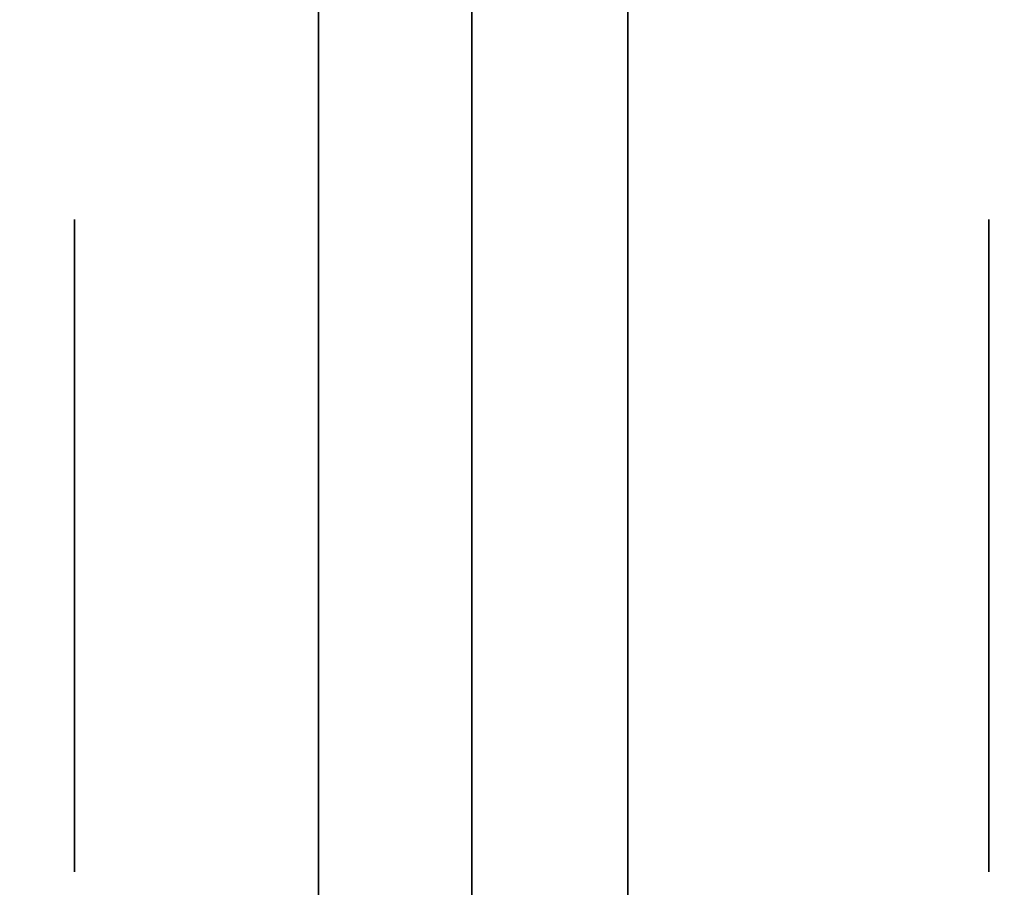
# Model space of a CAD drawing. Extents: x 248.8 to 273, y 2872.5 to 2876.7.
# Tile 3 of 256: x 248.8439 to 248.8843, y 2872.5444 to 2872.5799. Entities that reach past the tile are written whole.
import ezdxf

# ---------------------------------------------------------------- set-up
doc = ezdxf.new("R2010")
doc.units = 0
doc.header["$LTSCALE"] = 150
doc.header["$MEASUREMENT"] = 0
doc.layers.add('3DFACE_BOLT', color=7, linetype='CONTINUOUS')
doc.layers.add('3DFACE_SHAPE', color=7, linetype='CONTINUOUS')

msp = doc.modelspace()

# ---------------------------------------------------------------- linework, layer by layer
at = {"layer": '3DFACE_BOLT', "color": 1}
for points, invisible_edges in [([(248.846187, 2872.565054, -0.146583), (248.846187, 2872.571741, -0.135), (248.856187, 2872.565054, -0.146583)], 14), ([(248.856187, 2872.565054, -0.146583), (248.846187, 2872.571741, -0.135), (248.856187, 2872.571741, -0.135)], 3), ([(248.846187, 2872.571741, -0.135), (248.846187, 2872.565054, -0.123417), (248.856187, 2872.571741, -0.135)], 14), ([(248.856187, 2872.571741, -0.135), (248.846187, 2872.565054, -0.123417), (248.856187, 2872.565054, -0.123417)], 3), ([(248.846187, 2872.565054, -0.123417), (248.846187, 2872.571741, -0.135), (248.846187, 2872.565054, -0.146583)], 12), ([(248.846187, 2872.565054, -0.076583), (248.846187, 2872.571741, -0.065), (248.856187, 2872.565054, -0.076583)], 14), ([(248.856187, 2872.565054, -0.076583), (248.846187, 2872.571741, -0.065), (248.856187, 2872.571741, -0.065)], 3), ([(248.846187, 2872.571741, -0.065), (248.846187, 2872.565054, -0.053417), (248.856187, 2872.571741, -0.065)], 14), ([(248.856187, 2872.571741, -0.065), (248.846187, 2872.565054, -0.053417), (248.856187, 2872.565054, -0.053417)], 3), ([(248.846187, 2872.565054, -0.053417), (248.846187, 2872.571741, -0.065), (248.846187, 2872.565054, -0.076583)], 12), ([(248.856187, 2872.565054, -0.146583), (248.856187, 2872.571741, -0.135), (248.856187, 2872.565054, -0.123417)], 12), ([(248.856187, 2872.565054, -0.076583), (248.856187, 2872.571741, -0.065), (248.856187, 2872.565054, -0.053417)], 12), ([(248.868887, 2872.565054, -0.146583), (248.868887, 2872.571741, -0.135), (248.883687, 2872.565054, -0.146583)], 14), ([(248.883687, 2872.565054, -0.146583), (248.868887, 2872.571741, -0.135), (248.883687, 2872.571741, -0.135)], 3), ([(248.868887, 2872.571741, -0.135), (248.868887, 2872.565054, -0.123417), (248.883687, 2872.571741, -0.135)], 14), ([(248.883687, 2872.571741, -0.135), (248.868887, 2872.565054, -0.123417), (248.883687, 2872.565054, -0.123417)], 3), ([(248.868887, 2872.565054, -0.123417), (248.868887, 2872.571741, -0.135), (248.868887, 2872.565054, -0.146583)], 12), ([(248.868887, 2872.565054, -0.076583), (248.868887, 2872.571741, -0.065), (248.883687, 2872.565054, -0.076583)], 14), ([(248.883687, 2872.565054, -0.076583), (248.868887, 2872.571741, -0.065), (248.883687, 2872.571741, -0.065)], 3), ([(248.868887, 2872.571741, -0.065), (248.868887, 2872.565054, -0.053417), (248.883687, 2872.571741, -0.065)], 14), ([(248.883687, 2872.571741, -0.065), (248.868887, 2872.565054, -0.053417), (248.883687, 2872.565054, -0.053417)], 3), ([(248.868887, 2872.565054, -0.053417), (248.868887, 2872.571741, -0.065), (248.868887, 2872.565054, -0.076583)], 12), ([(248.883687, 2872.565054, -0.146583), (248.883687, 2872.571741, -0.135), (248.883687, 2872.565054, -0.123417)], 12), ([(248.883687, 2872.565054, -0.076583), (248.883687, 2872.571741, -0.065), (248.883687, 2872.565054, -0.053417)], 12), ([(248.906187, 2872.565975, -0.137472), (248.856187, 2872.566366, -0.135), (248.906187, 2872.566366, -0.135)], 3), ([(248.856187, 2872.566366, -0.135), (248.856187, 2872.565975, -0.132528), (248.906187, 2872.566366, -0.135)], 14), ([(248.906187, 2872.566366, -0.135), (248.856187, 2872.565975, -0.132528), (248.906187, 2872.565975, -0.132528)], 3), ([(248.906187, 2872.565975, -0.067472), (248.856187, 2872.566366, -0.065), (248.906187, 2872.566366, -0.065)], 3), ([(248.856187, 2872.566366, -0.065), (248.856187, 2872.565975, -0.062528), (248.906187, 2872.566366, -0.065)], 14), ([(248.906187, 2872.566366, -0.065), (248.856187, 2872.565975, -0.062528), (248.906187, 2872.565975, -0.062528)], 3), ([(248.856187, 2872.565975, -0.137472), (248.856187, 2872.566366, -0.135), (248.906187, 2872.565975, -0.137472)], 14), ([(248.856187, 2872.565975, -0.132528), (248.856187, 2872.566366, -0.135), (248.856187, 2872.565975, -0.137472)], 12), ([(248.856187, 2872.565975, -0.067472), (248.856187, 2872.566366, -0.065), (248.906187, 2872.565975, -0.067472)], 14), ([(248.856187, 2872.565975, -0.062528), (248.856187, 2872.566366, -0.065), (248.856187, 2872.565975, -0.067472)], 12), ([(248.856187, 2872.564839, -0.139702), (248.856187, 2872.565975, -0.137472), (248.906187, 2872.564839, -0.139702)], 14), ([(248.906187, 2872.564839, -0.139702), (248.856187, 2872.565975, -0.137472), (248.906187, 2872.565975, -0.137472)], 3), ([(248.856187, 2872.565975, -0.132528), (248.856187, 2872.564839, -0.130298), (248.906187, 2872.565975, -0.132528)], 14), ([(248.906187, 2872.565975, -0.132528), (248.856187, 2872.564839, -0.130298), (248.906187, 2872.564839, -0.130298)], 3), ([(248.856187, 2872.564839, -0.130298), (248.856187, 2872.565975, -0.132528), (248.856187, 2872.564839, -0.139702)], 14), ([(248.856187, 2872.564839, -0.139702), (248.856187, 2872.565975, -0.132528), (248.856187, 2872.565975, -0.137472)], 3), ([(248.856187, 2872.564839, -0.069702), (248.856187, 2872.565975, -0.067472), (248.906187, 2872.564839, -0.069702)], 14), ([(248.906187, 2872.564839, -0.069702), (248.856187, 2872.565975, -0.067472), (248.906187, 2872.565975, -0.067472)], 3), ([(248.856187, 2872.565975, -0.062528), (248.856187, 2872.564839, -0.060298), (248.906187, 2872.565975, -0.062528)], 14), ([(248.906187, 2872.565975, -0.062528), (248.856187, 2872.564839, -0.060298), (248.906187, 2872.564839, -0.060298)], 3), ([(248.856187, 2872.564839, -0.060298), (248.856187, 2872.565975, -0.062528), (248.856187, 2872.564839, -0.069702)], 14), ([(248.856187, 2872.564839, -0.069702), (248.856187, 2872.565975, -0.062528), (248.856187, 2872.565975, -0.067472)], 3), ([(248.846187, 2872.551679, -0.146583), (248.846187, 2872.565054, -0.146583), (248.856187, 2872.551679, -0.146583)], 14), ([(248.856187, 2872.551679, -0.146583), (248.846187, 2872.565054, -0.146583), (248.856187, 2872.565054, -0.146583)], 3), ([(248.846187, 2872.565054, -0.123417), (248.846187, 2872.551679, -0.123417), (248.856187, 2872.565054, -0.123417)], 14), ([(248.856187, 2872.565054, -0.123417), (248.846187, 2872.551679, -0.123417), (248.856187, 2872.551679, -0.123417)], 3), ([(248.846187, 2872.551679, -0.123417), (248.846187, 2872.565054, -0.123417), (248.846187, 2872.551679, -0.146583)], 14), ([(248.846187, 2872.551679, -0.146583), (248.846187, 2872.565054, -0.123417), (248.846187, 2872.565054, -0.146583)], 3), ([(248.846187, 2872.551679, -0.076583), (248.846187, 2872.565054, -0.076583), (248.856187, 2872.551679, -0.076583)], 14), ([(248.856187, 2872.551679, -0.076583), (248.846187, 2872.565054, -0.076583), (248.856187, 2872.565054, -0.076583)], 3), ([(248.846187, 2872.565054, -0.053417), (248.846187, 2872.551679, -0.053417), (248.856187, 2872.565054, -0.053417)], 14), ([(248.856187, 2872.565054, -0.053417), (248.846187, 2872.551679, -0.053417), (248.856187, 2872.551679, -0.053417)], 3), ([(248.846187, 2872.551679, -0.053417), (248.846187, 2872.565054, -0.053417), (248.846187, 2872.551679, -0.076583)], 14), ([(248.846187, 2872.551679, -0.076583), (248.846187, 2872.565054, -0.053417), (248.846187, 2872.565054, -0.076583)], 3), ([(248.856187, 2872.551679, -0.146583), (248.856187, 2872.565054, -0.146583), (248.856187, 2872.551679, -0.123417)], 14), ([(248.856187, 2872.551679, -0.123417), (248.856187, 2872.565054, -0.146583), (248.856187, 2872.565054, -0.123417)], 3), ([(248.856187, 2872.551679, -0.076583), (248.856187, 2872.565054, -0.076583), (248.856187, 2872.551679, -0.053417)], 14), ([(248.856187, 2872.551679, -0.053417), (248.856187, 2872.565054, -0.076583), (248.856187, 2872.565054, -0.053417)], 3), ([(248.868887, 2872.551679, -0.146583), (248.868887, 2872.565054, -0.146583), (248.883687, 2872.551679, -0.146583)], 14), ([(248.883687, 2872.551679, -0.146583), (248.868887, 2872.565054, -0.146583), (248.883687, 2872.565054, -0.146583)], 3), ([(248.868887, 2872.565054, -0.123417), (248.868887, 2872.551679, -0.123417), (248.883687, 2872.565054, -0.123417)], 14), ([(248.883687, 2872.565054, -0.123417), (248.868887, 2872.551679, -0.123417), (248.883687, 2872.551679, -0.123417)], 3), ([(248.868887, 2872.551679, -0.123417), (248.868887, 2872.565054, -0.123417), (248.868887, 2872.551679, -0.146583)], 14), ([(248.868887, 2872.551679, -0.146583), (248.868887, 2872.565054, -0.123417), (248.868887, 2872.565054, -0.146583)], 3), ([(248.868887, 2872.551679, -0.076583), (248.868887, 2872.565054, -0.076583), (248.883687, 2872.551679, -0.076583)], 14), ([(248.883687, 2872.551679, -0.076583), (248.868887, 2872.565054, -0.076583), (248.883687, 2872.565054, -0.076583)], 3), ([(248.868887, 2872.565054, -0.053417), (248.868887, 2872.551679, -0.053417), (248.883687, 2872.565054, -0.053417)], 14), ([(248.883687, 2872.565054, -0.053417), (248.868887, 2872.551679, -0.053417), (248.883687, 2872.551679, -0.053417)], 3), ([(248.868887, 2872.551679, -0.053417), (248.868887, 2872.565054, -0.053417), (248.868887, 2872.551679, -0.076583)], 14), ([(248.868887, 2872.551679, -0.076583), (248.868887, 2872.565054, -0.053417), (248.868887, 2872.565054, -0.076583)], 3), ([(248.883687, 2872.551679, -0.146583), (248.883687, 2872.565054, -0.146583), (248.883687, 2872.551679, -0.123417)], 14), ([(248.883687, 2872.551679, -0.123417), (248.883687, 2872.565054, -0.146583), (248.883687, 2872.565054, -0.123417)], 3), ([(248.883687, 2872.551679, -0.076583), (248.883687, 2872.565054, -0.076583), (248.883687, 2872.551679, -0.053417)], 14), ([(248.883687, 2872.551679, -0.053417), (248.883687, 2872.565054, -0.076583), (248.883687, 2872.565054, -0.053417)], 3), ([(248.856187, 2872.563069, -0.141472), (248.856187, 2872.564839, -0.139702), (248.906187, 2872.563069, -0.141472)], 14), ([(248.906187, 2872.563069, -0.141472), (248.856187, 2872.564839, -0.139702), (248.906187, 2872.564839, -0.139702)], 3), ([(248.856187, 2872.564839, -0.130298), (248.856187, 2872.563069, -0.128528), (248.906187, 2872.564839, -0.130298)], 14), ([(248.906187, 2872.564839, -0.130298), (248.856187, 2872.563069, -0.128528), (248.906187, 2872.563069, -0.128528)], 3), ([(248.856187, 2872.563069, -0.128528), (248.856187, 2872.564839, -0.130298), (248.856187, 2872.563069, -0.141472)], 14), ([(248.856187, 2872.563069, -0.141472), (248.856187, 2872.564839, -0.130298), (248.856187, 2872.564839, -0.139702)], 3), ([(248.856187, 2872.563069, -0.071472), (248.856187, 2872.564839, -0.069702), (248.906187, 2872.563069, -0.071472)], 14), ([(248.906187, 2872.563069, -0.071472), (248.856187, 2872.564839, -0.069702), (248.906187, 2872.564839, -0.069702)], 3), ([(248.856187, 2872.564839, -0.060298), (248.856187, 2872.563069, -0.058528), (248.906187, 2872.564839, -0.060298)], 14), ([(248.906187, 2872.564839, -0.060298), (248.856187, 2872.563069, -0.058528), (248.906187, 2872.563069, -0.058528)], 3), ([(248.856187, 2872.563069, -0.058528), (248.856187, 2872.564839, -0.060298), (248.856187, 2872.563069, -0.071472)], 14), ([(248.856187, 2872.563069, -0.071472), (248.856187, 2872.564839, -0.060298), (248.856187, 2872.564839, -0.069702)], 3), ([(248.856187, 2872.560839, -0.142608), (248.856187, 2872.563069, -0.141472), (248.906187, 2872.560839, -0.142608)], 14), ([(248.906187, 2872.560839, -0.142608), (248.856187, 2872.563069, -0.141472), (248.906187, 2872.563069, -0.141472)], 3), ([(248.856187, 2872.563069, -0.128528), (248.856187, 2872.560839, -0.127392), (248.906187, 2872.563069, -0.128528)], 14), ([(248.906187, 2872.563069, -0.128528), (248.856187, 2872.560839, -0.127392), (248.906187, 2872.560839, -0.127392)], 3), ([(248.856187, 2872.560839, -0.127392), (248.856187, 2872.563069, -0.128528), (248.856187, 2872.560839, -0.142608)], 14), ([(248.856187, 2872.560839, -0.142608), (248.856187, 2872.563069, -0.128528), (248.856187, 2872.563069, -0.141472)], 3), ([(248.856187, 2872.560839, -0.072608), (248.856187, 2872.563069, -0.071472), (248.906187, 2872.560839, -0.072608)], 14), ([(248.906187, 2872.560839, -0.072608), (248.856187, 2872.563069, -0.071472), (248.906187, 2872.563069, -0.071472)], 3), ([(248.856187, 2872.563069, -0.058528), (248.856187, 2872.560839, -0.057392), (248.906187, 2872.563069, -0.058528)], 14), ([(248.906187, 2872.563069, -0.058528), (248.856187, 2872.560839, -0.057392), (248.906187, 2872.560839, -0.057392)], 3), ([(248.856187, 2872.560839, -0.057392), (248.856187, 2872.563069, -0.058528), (248.856187, 2872.560839, -0.072608)], 14), ([(248.856187, 2872.560839, -0.072608), (248.856187, 2872.563069, -0.058528), (248.856187, 2872.563069, -0.071472)], 3), ([(248.856187, 2872.558366, -0.143), (248.856187, 2872.560839, -0.142608), (248.906187, 2872.558366, -0.143)], 14), ([(248.906187, 2872.558366, -0.143), (248.856187, 2872.560839, -0.142608), (248.906187, 2872.560839, -0.142608)], 3), ([(248.856187, 2872.560839, -0.127392), (248.856187, 2872.558366, -0.127), (248.906187, 2872.560839, -0.127392)], 14), ([(248.906187, 2872.560839, -0.127392), (248.856187, 2872.558366, -0.127), (248.906187, 2872.558366, -0.127)], 3), ([(248.856187, 2872.558366, -0.127), (248.856187, 2872.560839, -0.127392), (248.856187, 2872.558366, -0.143)], 14), ([(248.856187, 2872.558366, -0.143), (248.856187, 2872.560839, -0.127392), (248.856187, 2872.560839, -0.142608)], 3), ([(248.856187, 2872.558366, -0.073), (248.856187, 2872.560839, -0.072608), (248.906187, 2872.558366, -0.073)], 14), ([(248.906187, 2872.558366, -0.073), (248.856187, 2872.560839, -0.072608), (248.906187, 2872.560839, -0.072608)], 3), ([(248.856187, 2872.560839, -0.057392), (248.856187, 2872.558366, -0.057), (248.906187, 2872.560839, -0.057392)], 14), ([(248.906187, 2872.560839, -0.057392), (248.856187, 2872.558366, -0.057), (248.906187, 2872.558366, -0.057)], 3), ([(248.856187, 2872.558366, -0.057), (248.856187, 2872.560839, -0.057392), (248.856187, 2872.558366, -0.073)], 14), ([(248.856187, 2872.558366, -0.073), (248.856187, 2872.560839, -0.057392), (248.856187, 2872.560839, -0.072608)], 3), ([(248.906187, 2872.555894, -0.142608), (248.856187, 2872.558366, -0.143), (248.906187, 2872.558366, -0.143)], 3), ([(248.856187, 2872.558366, -0.127), (248.856187, 2872.555894, -0.127392), (248.906187, 2872.558366, -0.127)], 14), ([(248.906187, 2872.558366, -0.127), (248.856187, 2872.555894, -0.127392), (248.906187, 2872.555894, -0.127392)], 3), ([(248.906187, 2872.555894, -0.072608), (248.856187, 2872.558366, -0.073), (248.906187, 2872.558366, -0.073)], 3), ([(248.856187, 2872.558366, -0.057), (248.856187, 2872.555894, -0.057392), (248.906187, 2872.558366, -0.057)], 14), ([(248.906187, 2872.558366, -0.057), (248.856187, 2872.555894, -0.057392), (248.906187, 2872.555894, -0.057392)], 3), ([(248.856187, 2872.555894, -0.142608), (248.856187, 2872.558366, -0.143), (248.906187, 2872.555894, -0.142608)], 14), ([(248.856187, 2872.555894, -0.127392), (248.856187, 2872.558366, -0.127), (248.856187, 2872.555894, -0.142608)], 14), ([(248.856187, 2872.555894, -0.142608), (248.856187, 2872.558366, -0.127), (248.856187, 2872.558366, -0.143)], 3), ([(248.856187, 2872.555894, -0.072608), (248.856187, 2872.558366, -0.073), (248.906187, 2872.555894, -0.072608)], 14), ([(248.856187, 2872.555894, -0.057392), (248.856187, 2872.558366, -0.057), (248.856187, 2872.555894, -0.072608)], 14), ([(248.856187, 2872.555894, -0.072608), (248.856187, 2872.558366, -0.057), (248.856187, 2872.558366, -0.073)], 3), ([(248.856187, 2872.553664, -0.141472), (248.856187, 2872.555894, -0.142608), (248.906187, 2872.553664, -0.141472)], 14), ([(248.906187, 2872.553664, -0.141472), (248.856187, 2872.555894, -0.142608), (248.906187, 2872.555894, -0.142608)], 3), ([(248.856187, 2872.555894, -0.127392), (248.856187, 2872.553664, -0.128528), (248.906187, 2872.555894, -0.127392)], 14), ([(248.906187, 2872.555894, -0.127392), (248.856187, 2872.553664, -0.128528), (248.906187, 2872.553664, -0.128528)], 3), ([(248.856187, 2872.553664, -0.128528), (248.856187, 2872.555894, -0.127392), (248.856187, 2872.553664, -0.141472)], 14), ([(248.856187, 2872.553664, -0.141472), (248.856187, 2872.555894, -0.127392), (248.856187, 2872.555894, -0.142608)], 3), ([(248.856187, 2872.553664, -0.071472), (248.856187, 2872.555894, -0.072608), (248.906187, 2872.553664, -0.071472)], 14), ([(248.906187, 2872.553664, -0.071472), (248.856187, 2872.555894, -0.072608), (248.906187, 2872.555894, -0.072608)], 3), ([(248.856187, 2872.555894, -0.057392), (248.856187, 2872.553664, -0.058528), (248.906187, 2872.555894, -0.057392)], 14), ([(248.906187, 2872.555894, -0.057392), (248.856187, 2872.553664, -0.058528), (248.906187, 2872.553664, -0.058528)], 3), ([(248.856187, 2872.553664, -0.058528), (248.856187, 2872.555894, -0.057392), (248.856187, 2872.553664, -0.071472)], 14), ([(248.856187, 2872.553664, -0.071472), (248.856187, 2872.555894, -0.057392), (248.856187, 2872.555894, -0.072608)], 3), ([(248.856187, 2872.551894, -0.139702), (248.856187, 2872.553664, -0.141472), (248.906187, 2872.551894, -0.139702)], 14), ([(248.906187, 2872.551894, -0.139702), (248.856187, 2872.553664, -0.141472), (248.906187, 2872.553664, -0.141472)], 3), ([(248.856187, 2872.553664, -0.128528), (248.856187, 2872.551894, -0.130298), (248.906187, 2872.553664, -0.128528)], 14), ([(248.906187, 2872.553664, -0.128528), (248.856187, 2872.551894, -0.130298), (248.906187, 2872.551894, -0.130298)], 3), ([(248.856187, 2872.551894, -0.130298), (248.856187, 2872.553664, -0.128528), (248.856187, 2872.551894, -0.139702)], 14), ([(248.856187, 2872.551894, -0.139702), (248.856187, 2872.553664, -0.128528), (248.856187, 2872.553664, -0.141472)], 3), ([(248.856187, 2872.551894, -0.069702), (248.856187, 2872.553664, -0.071472), (248.906187, 2872.551894, -0.069702)], 14), ([(248.906187, 2872.551894, -0.069702), (248.856187, 2872.553664, -0.071472), (248.906187, 2872.553664, -0.071472)], 3), ([(248.856187, 2872.553664, -0.058528), (248.856187, 2872.551894, -0.060298), (248.906187, 2872.553664, -0.058528)], 14), ([(248.906187, 2872.553664, -0.058528), (248.856187, 2872.551894, -0.060298), (248.906187, 2872.551894, -0.060298)], 3), ([(248.856187, 2872.551894, -0.060298), (248.856187, 2872.553664, -0.058528), (248.856187, 2872.551894, -0.069702)], 14), ([(248.856187, 2872.551894, -0.069702), (248.856187, 2872.553664, -0.058528), (248.856187, 2872.553664, -0.071472)], 3), ([(248.856187, 2872.550758, -0.137472), (248.856187, 2872.551894, -0.139702), (248.906187, 2872.550758, -0.137472)], 14), ([(248.906187, 2872.550758, -0.137472), (248.856187, 2872.551894, -0.139702), (248.906187, 2872.551894, -0.139702)], 3), ([(248.856187, 2872.551894, -0.130298), (248.856187, 2872.550758, -0.132528), (248.906187, 2872.551894, -0.130298)], 14), ([(248.906187, 2872.551894, -0.130298), (248.856187, 2872.550758, -0.132528), (248.906187, 2872.550758, -0.132528)], 3), ([(248.856187, 2872.550758, -0.132528), (248.856187, 2872.551894, -0.130298), (248.856187, 2872.550758, -0.137472)], 14), ([(248.856187, 2872.550758, -0.137472), (248.856187, 2872.551894, -0.130298), (248.856187, 2872.551894, -0.139702)], 3), ([(248.856187, 2872.550758, -0.067472), (248.856187, 2872.551894, -0.069702), (248.906187, 2872.550758, -0.067472)], 14), ([(248.906187, 2872.550758, -0.067472), (248.856187, 2872.551894, -0.069702), (248.906187, 2872.551894, -0.069702)], 3), ([(248.856187, 2872.551894, -0.060298), (248.856187, 2872.550758, -0.062528), (248.906187, 2872.551894, -0.060298)], 14), ([(248.906187, 2872.551894, -0.060298), (248.856187, 2872.550758, -0.062528), (248.906187, 2872.550758, -0.062528)], 3), ([(248.856187, 2872.550758, -0.062528), (248.856187, 2872.551894, -0.060298), (248.856187, 2872.550758, -0.067472)], 14), ([(248.856187, 2872.550758, -0.067472), (248.856187, 2872.551894, -0.060298), (248.856187, 2872.551894, -0.069702)], 3), ([(248.846187, 2872.544991, -0.135), (248.846187, 2872.551679, -0.146583), (248.856187, 2872.544991, -0.135)], 14), ([(248.856187, 2872.544991, -0.135), (248.846187, 2872.551679, -0.146583), (248.856187, 2872.551679, -0.146583)], 3), ([(248.846187, 2872.551679, -0.123417), (248.846187, 2872.544991, -0.135), (248.856187, 2872.551679, -0.123417)], 14), ([(248.856187, 2872.551679, -0.123417), (248.846187, 2872.544991, -0.135), (248.856187, 2872.544991, -0.135)], 3), ([(248.846187, 2872.544991, -0.135), (248.846187, 2872.551679, -0.123417), (248.846187, 2872.551679, -0.146583)], 2), ([(248.846187, 2872.544991, -0.065), (248.846187, 2872.551679, -0.076583), (248.856187, 2872.544991, -0.065)], 14), ([(248.856187, 2872.544991, -0.065), (248.846187, 2872.551679, -0.076583), (248.856187, 2872.551679, -0.076583)], 3), ([(248.846187, 2872.551679, -0.053417), (248.846187, 2872.544991, -0.065), (248.856187, 2872.551679, -0.053417)], 14), ([(248.856187, 2872.551679, -0.053417), (248.846187, 2872.544991, -0.065), (248.856187, 2872.544991, -0.065)], 3), ([(248.846187, 2872.544991, -0.065), (248.846187, 2872.551679, -0.053417), (248.846187, 2872.551679, -0.076583)], 2), ([(248.856187, 2872.544991, -0.135), (248.856187, 2872.551679, -0.146583), (248.856187, 2872.551679, -0.123417)], 2), ([(248.856187, 2872.544991, -0.065), (248.856187, 2872.551679, -0.076583), (248.856187, 2872.551679, -0.053417)], 2), ([(248.868887, 2872.544991, -0.135), (248.868887, 2872.551679, -0.146583), (248.883687, 2872.544991, -0.135)], 14), ([(248.883687, 2872.544991, -0.135), (248.868887, 2872.551679, -0.146583), (248.883687, 2872.551679, -0.146583)], 3), ([(248.868887, 2872.551679, -0.123417), (248.868887, 2872.544991, -0.135), (248.883687, 2872.551679, -0.123417)], 14), ([(248.883687, 2872.551679, -0.123417), (248.868887, 2872.544991, -0.135), (248.883687, 2872.544991, -0.135)], 3), ([(248.868887, 2872.544991, -0.135), (248.868887, 2872.551679, -0.123417), (248.868887, 2872.551679, -0.146583)], 2), ([(248.868887, 2872.544991, -0.065), (248.868887, 2872.551679, -0.076583), (248.883687, 2872.544991, -0.065)], 14), ([(248.883687, 2872.544991, -0.065), (248.868887, 2872.551679, -0.076583), (248.883687, 2872.551679, -0.076583)], 3), ([(248.868887, 2872.551679, -0.053417), (248.868887, 2872.544991, -0.065), (248.883687, 2872.551679, -0.053417)], 14), ([(248.883687, 2872.551679, -0.053417), (248.868887, 2872.544991, -0.065), (248.883687, 2872.544991, -0.065)], 3), ([(248.868887, 2872.544991, -0.065), (248.868887, 2872.551679, -0.053417), (248.868887, 2872.551679, -0.076583)], 2), ([(248.883687, 2872.544991, -0.135), (248.883687, 2872.551679, -0.146583), (248.883687, 2872.551679, -0.123417)], 2), ([(248.883687, 2872.544991, -0.065), (248.883687, 2872.551679, -0.076583), (248.883687, 2872.551679, -0.053417)], 2), ([(248.856187, 2872.550366, -0.135), (248.856187, 2872.550758, -0.137472), (248.906187, 2872.550366, -0.135)], 14), ([(248.906187, 2872.550366, -0.135), (248.856187, 2872.550758, -0.137472), (248.906187, 2872.550758, -0.137472)], 3), ([(248.856187, 2872.550758, -0.132528), (248.856187, 2872.550366, -0.135), (248.906187, 2872.550758, -0.132528)], 14), ([(248.906187, 2872.550758, -0.132528), (248.856187, 2872.550366, -0.135), (248.906187, 2872.550366, -0.135)], 3), ([(248.856187, 2872.550366, -0.135), (248.856187, 2872.550758, -0.132528), (248.856187, 2872.550758, -0.137472)], 2), ([(248.856187, 2872.550366, -0.065), (248.856187, 2872.550758, -0.067472), (248.906187, 2872.550366, -0.065)], 14), ([(248.906187, 2872.550366, -0.065), (248.856187, 2872.550758, -0.067472), (248.906187, 2872.550758, -0.067472)], 3), ([(248.856187, 2872.550758, -0.062528), (248.856187, 2872.550366, -0.065), (248.906187, 2872.550758, -0.062528)], 14), ([(248.906187, 2872.550758, -0.062528), (248.856187, 2872.550366, -0.065), (248.906187, 2872.550366, -0.065)], 3), ([(248.856187, 2872.550366, -0.065), (248.856187, 2872.550758, -0.062528), (248.856187, 2872.550758, -0.067472)], 2)]:
    msp.add_3dface(points, dxfattribs=dict(at, invisible_edges=invisible_edges))
at = {"layer": '3DFACE_SHAPE', "color": 13}
for points, invisible_edges in [([(248.856187, 2872.521516, -0.1905), (248.856187, 2876.721516, -0.1905), (248.759337, 2872.521516, -0.1905)], 2), ([(248.856187, 2876.721516, -0.1905), (248.759337, 2876.721516, -0.1905), (248.759337, 2872.521516, -0.1905)], 12), ([(248.759337, 2876.721516, -0.0095), (248.856187, 2872.684666, -0.0095), (248.856187, 2872.558366, -0.0095)], 13), ([(248.759337, 2872.521516, -0.0095), (248.759337, 2876.721516, -0.0095), (248.856187, 2872.558366, -0.0095)], 14), ([(248.959337, 2872.521516), (248.959337, 2876.721516), (248.759337, 2872.521516)], 2), ([(248.959337, 2876.721516), (248.759337, 2876.721516), (248.759337, 2872.521516)], 12), ([(248.759337, 2872.521516, -0.2), (248.759337, 2876.721516, -0.2), (248.959337, 2872.521516, -0.2)], 2), ([(248.759337, 2876.721516, -0.2), (248.959337, 2876.721516, -0.2), (248.959337, 2872.521516, -0.2)], 12), ([(248.856187, 2872.684666, -0.1435), (248.856187, 2876.721516, -0.1905), (248.856187, 2872.521516, -0.1905)], 13), ([(248.862487, 2872.684666, -0.0565), (248.862487, 2876.721516, -0.0095), (248.862487, 2872.521516, -0.0095)], 13), ([(248.862487, 2872.521516, -0.1905), (248.862487, 2876.721516, -0.1905), (248.862487, 2876.558366, -0.1435)], 14), ([(248.862487, 2872.521516, -0.0095), (248.862487, 2876.721516, -0.0095), (248.959337, 2872.521516, -0.0095)], 2), ([(248.862487, 2876.721516, -0.0095), (248.959337, 2876.721516, -0.0095), (248.959337, 2872.521516, -0.0095)], 12), ([(248.959337, 2872.521516, -0.1905), (248.959337, 2876.721516, -0.1905), (248.862487, 2872.521516, -0.1905)], 2), ([(248.959337, 2876.721516, -0.1905), (248.862487, 2876.721516, -0.1905), (248.862487, 2872.521516, -0.1905)], 12), ([(248.862487, 2874.684666, -0.1435), (248.862487, 2872.521516, -0.1905), (248.862487, 2876.558366, -0.1435)], 15), ([(248.862487, 2874.558366, -0.1435), (248.862487, 2872.521516, -0.1905), (248.862487, 2874.684666, -0.1435)], 15), ([(248.862487, 2872.684666, -0.1435), (248.862487, 2872.521516, -0.1905), (248.862487, 2874.558366, -0.1435)], 15), ([(248.856187, 2872.531016, -1), (248.856187, 2872.712016, -1), (248.862487, 2872.531016, -1)], 14), ([(248.856187, 2872.712016, -1), (248.862487, 2872.712016, -1), (248.862487, 2872.531016, -1)], 13), ([(248.856187, 2872.712016, -0.2), (248.856187, 2872.531016, -0.2), (248.862487, 2872.712016, -0.2)], 14), ([(248.856187, 2872.531016, -0.2), (248.862487, 2872.531016, -0.2), (248.862487, 2872.712016, -0.2)], 13), ([(248.856187, 2872.531016, -1), (248.856187, 2872.531016, -0.2), (248.856187, 2872.712016, -1)], 2), ([(248.856187, 2872.531016, -0.2), (248.856187, 2872.712016, -0.2), (248.856187, 2872.712016, -1)], 12), ([(248.862487, 2872.712016, -1), (248.862487, 2872.712016, -0.2), (248.862487, 2872.531016, -1)], 2), ([(248.862487, 2872.712016, -0.2), (248.862487, 2872.531016, -0.2), (248.862487, 2872.531016, -1)], 12), ([(248.856187, 2872.521516, -0.1905), (248.856187, 2872.558366, -0.1435), (248.856187, 2872.684666, -0.1435)], 15), ([(248.856187, 2872.558366, -0.1435), (248.856187, 2872.564377, -0.14101), (248.856187, 2872.684666, -0.1435)], 14), ([(248.856187, 2872.684666, -0.1435), (248.856187, 2872.564377, -0.14101), (248.856187, 2872.678656, -0.14101)], 3), ([(248.856187, 2872.678656, -0.07101), (248.856187, 2872.684666, -0.0735), (248.856187, 2872.564377, -0.07101)], 14), ([(248.856187, 2872.684666, -0.0735), (248.856187, 2872.684666, -0.1265), (248.856187, 2872.564377, -0.07101)], 15), ([(248.856187, 2872.564377, -0.07101), (248.856187, 2872.684666, -0.1265), (248.856187, 2872.558366, -0.0735)], 3), ([(248.856187, 2872.684666, -0.1265), (248.856187, 2872.678656, -0.12899), (248.856187, 2872.558366, -0.0735)], 14), ([(248.856187, 2872.678656, -0.05899), (248.856187, 2872.558366, -0.0095), (248.856187, 2872.684666, -0.0565)], 3), ([(248.856187, 2872.558366, -0.0095), (248.856187, 2872.684666, -0.0095), (248.856187, 2872.684666, -0.0565)], 14), ([(248.862487, 2872.678656, -0.07101), (248.862487, 2872.558366, -0.1265), (248.862487, 2872.684666, -0.0735)], 3), ([(248.862487, 2872.558366, -0.1265), (248.862487, 2872.564377, -0.12899), (248.862487, 2872.684666, -0.0735)], 14), ([(248.862487, 2872.684666, -0.0735), (248.862487, 2872.564377, -0.12899), (248.862487, 2872.684666, -0.1265)], 15), ([(248.862487, 2872.564377, -0.12899), (248.862487, 2872.678656, -0.12899), (248.862487, 2872.684666, -0.1265)], 13), ([(248.862487, 2872.521516, -0.0095), (248.862487, 2872.558366, -0.0565), (248.862487, 2872.684666, -0.0565)], 15), ([(248.862487, 2872.558366, -0.0565), (248.862487, 2872.564377, -0.05899), (248.862487, 2872.684666, -0.0565)], 14), ([(248.862487, 2872.684666, -0.0565), (248.862487, 2872.564377, -0.05899), (248.862487, 2872.678656, -0.05899)], 3), ([(248.862487, 2872.678656, -0.14101), (248.862487, 2872.558366, -0.1435), (248.862487, 2872.684666, -0.1435)], 3), ([(248.862487, 2872.558366, -0.1435), (248.862487, 2872.521516, -0.1905), (248.862487, 2872.684666, -0.1435)], 15), ([(248.856187, 2872.564377, -0.14101), (248.856187, 2872.566866, -0.135), (248.856187, 2872.678656, -0.14101)], 14), ([(248.856187, 2872.566866, -0.135), (248.856187, 2872.676166, -0.135), (248.856187, 2872.678656, -0.14101)], 13), ([(248.856187, 2872.678656, -0.12899), (248.856187, 2872.676166, -0.135), (248.856187, 2872.564377, -0.12899)], 14), ([(248.856187, 2872.558366, -0.0735), (248.856187, 2872.678656, -0.12899), (248.856187, 2872.558366, -0.1265)], 15), ([(248.856187, 2872.678656, -0.12899), (248.856187, 2872.564377, -0.12899), (248.856187, 2872.558366, -0.1265)], 15), ([(248.856187, 2872.564377, -0.07101), (248.856187, 2872.566866, -0.065), (248.856187, 2872.678656, -0.07101)], 14), ([(248.856187, 2872.566866, -0.065), (248.856187, 2872.676166, -0.065), (248.856187, 2872.678656, -0.07101)], 13), ([(248.856187, 2872.564377, -0.05899), (248.856187, 2872.558366, -0.0565), (248.856187, 2872.678656, -0.05899)], 14), ([(248.856187, 2872.558366, -0.0565), (248.856187, 2872.558366, -0.0095), (248.856187, 2872.678656, -0.05899)], 15), ([(248.856187, 2872.678656, -0.05899), (248.856187, 2872.676166, -0.065), (248.856187, 2872.564377, -0.05899)], 14), ([(248.862487, 2872.558366, -0.1265), (248.862487, 2872.678656, -0.07101), (248.862487, 2872.558366, -0.0735)], 15), ([(248.862487, 2872.558366, -0.0735), (248.862487, 2872.678656, -0.07101), (248.862487, 2872.564377, -0.07101)], 3), ([(248.862487, 2872.678656, -0.07101), (248.862487, 2872.676166, -0.065), (248.862487, 2872.564377, -0.07101)], 14), ([(248.862487, 2872.564377, -0.05899), (248.862487, 2872.566866, -0.065), (248.862487, 2872.678656, -0.05899)], 14), ([(248.862487, 2872.566866, -0.065), (248.862487, 2872.676166, -0.065), (248.862487, 2872.678656, -0.05899)], 13), ([(248.862487, 2872.564377, -0.14101), (248.862487, 2872.558366, -0.1435), (248.862487, 2872.678656, -0.14101)], 14), ([(248.862487, 2872.678656, -0.14101), (248.862487, 2872.676166, -0.135), (248.862487, 2872.564377, -0.14101)], 14), ([(248.862487, 2872.564377, -0.12899), (248.862487, 2872.566866, -0.135), (248.862487, 2872.678656, -0.12899)], 14), ([(248.862487, 2872.566866, -0.135), (248.862487, 2872.676166, -0.135), (248.862487, 2872.678656, -0.12899)], 13), ([(248.856187, 2872.676166, -0.135), (248.856187, 2872.566866, -0.135), (248.856187, 2872.564377, -0.12899)], 13), ([(248.856187, 2872.676166, -0.065), (248.856187, 2872.566866, -0.065), (248.856187, 2872.564377, -0.05899)], 13), ([(248.862487, 2872.564377, -0.07101), (248.862487, 2872.676166, -0.065), (248.862487, 2872.566866, -0.065)], 3), ([(248.862487, 2872.676166, -0.135), (248.862487, 2872.566866, -0.135), (248.862487, 2872.564377, -0.14101)], 13), ([(248.862487, 2872.516367, -0.17), (248.862487, 2872.564377, -0.14101), (248.862487, 2872.618367, -0.17)], 3), ([(248.862487, 2872.564377, -0.14101), (248.862487, 2872.618367, -0.135), (248.862487, 2872.618367, -0.17)], 13), ([(248.862487, 2872.564377, -0.14101), (248.862487, 2872.566866, -0.135), (248.862487, 2872.618367, -0.135)], 14), ([(248.862487, 2872.566866, -0.135), (248.862487, 2872.564377, -0.12899), (248.862487, 2872.618367, -0.135)], 14), ([(248.862487, 2872.566866, -0.065), (248.862487, 2872.618367, -0.135), (248.862487, 2872.564377, -0.12899)], 15), ([(248.862487, 2872.558366, -0.0565), (248.862487, 2872.618367, -0.065), (248.862487, 2872.564377, -0.05899)], 3), ([(248.862487, 2872.564377, -0.05899), (248.862487, 2872.618367, -0.065), (248.862487, 2872.566866, -0.065)], 3), ([(248.862487, 2872.618367, -0.065), (248.862487, 2872.618367, -0.135), (248.862487, 2872.566866, -0.065)], 14), ([(248.862487, 2872.618367, -0.065), (248.862487, 2872.558366, -0.0565), (248.862487, 2872.618367, -0.03)], 3), ([(248.862487, 2872.558366, -0.0565), (248.862487, 2872.552356, -0.05899), (248.862487, 2872.618367, -0.03)], 14), ([(248.862487, 2872.618367, -0.03), (248.862487, 2872.552356, -0.05899), (248.862487, 2872.516367, -0.03)], 3), ([(248.868887, 2872.611967, -0.17), (248.868887, 2872.558366, -0.17), (248.862487, 2872.618367, -0.17)], 14), ([(248.862487, 2872.618367, -0.17), (248.868887, 2872.558366, -0.17), (248.862487, 2872.516367, -0.17)], 3), ([(248.862487, 2872.516367, -0.03), (248.868887, 2872.611967, -0.03), (248.862487, 2872.618367, -0.03)], 3), ([(248.868887, 2872.516367, -0.03), (248.868887, 2872.611967, -0.03), (248.862487, 2872.516367, -0.03)], 2), ([(248.868887, 2872.516367, -0.03), (248.868887, 2872.564377, -0.05899), (248.868887, 2872.611967, -0.03)], 3), ([(248.868887, 2872.564377, -0.05899), (248.868887, 2872.566866, -0.065), (248.868887, 2872.611967, -0.03)], 14), ([(248.868887, 2872.611967, -0.03), (248.868887, 2872.566866, -0.065), (248.868887, 2872.564377, -0.07101)], 13), ([(248.868887, 2872.564377, -0.07101), (248.868887, 2872.566866, -0.135), (248.868887, 2872.611967, -0.03)], 15), ([(248.868887, 2872.566866, -0.135), (248.868887, 2872.564377, -0.14101), (248.868887, 2872.611967, -0.03)], 14), ([(248.868887, 2872.611967, -0.03), (248.868887, 2872.564377, -0.14101), (248.868887, 2872.611967, -0.17)], 3), ([(248.868887, 2872.564377, -0.14101), (248.868887, 2872.558366, -0.17), (248.868887, 2872.611967, -0.17)], 13), ([(248.862487, 2872.566866, -0.135), (248.856187, 2872.566866, -0.135), (248.862487, 2872.564377, -0.14101)], 3), ([(248.856187, 2872.566866, -0.135), (248.856187, 2872.564377, -0.14101), (248.862487, 2872.564377, -0.14101)], 14), ([(248.862487, 2872.564377, -0.12899), (248.856187, 2872.564377, -0.12899), (248.862487, 2872.566866, -0.135)], 3), ([(248.856187, 2872.564377, -0.12899), (248.856187, 2872.566866, -0.135), (248.862487, 2872.566866, -0.135)], 14), ([(248.862487, 2872.564377, -0.05899), (248.856187, 2872.564377, -0.05899), (248.862487, 2872.566866, -0.065)], 3), ([(248.856187, 2872.564377, -0.05899), (248.856187, 2872.566866, -0.065), (248.862487, 2872.566866, -0.065)], 14), ([(248.862487, 2872.566866, -0.065), (248.856187, 2872.566866, -0.065), (248.862487, 2872.564377, -0.07101)], 3), ([(248.856187, 2872.566866, -0.065), (248.856187, 2872.564377, -0.07101), (248.862487, 2872.564377, -0.07101)], 14), ([(248.862487, 2872.564377, -0.07101), (248.862487, 2872.566866, -0.065), (248.862487, 2872.558366, -0.1265)], 14), ([(248.862487, 2872.558366, -0.1265), (248.862487, 2872.566866, -0.065), (248.862487, 2872.564377, -0.12899)], 3), ([(248.868887, 2872.564377, -0.05899), (248.862487, 2872.564377, -0.05899), (248.868887, 2872.566866, -0.065)], 3), ([(248.862487, 2872.564377, -0.05899), (248.862487, 2872.566866, -0.065), (248.868887, 2872.566866, -0.065)], 14), ([(248.868887, 2872.566866, -0.065), (248.862487, 2872.566866, -0.065), (248.868887, 2872.564377, -0.07101)], 3), ([(248.862487, 2872.566866, -0.065), (248.862487, 2872.564377, -0.07101), (248.868887, 2872.564377, -0.07101)], 14), ([(248.868887, 2872.564377, -0.12899), (248.862487, 2872.564377, -0.12899), (248.868887, 2872.566866, -0.135)], 3), ([(248.862487, 2872.564377, -0.12899), (248.862487, 2872.566866, -0.135), (248.868887, 2872.566866, -0.135)], 14), ([(248.868887, 2872.566866, -0.135), (248.862487, 2872.566866, -0.135), (248.868887, 2872.564377, -0.14101)], 3), ([(248.862487, 2872.566866, -0.135), (248.862487, 2872.564377, -0.14101), (248.868887, 2872.564377, -0.14101)], 14), ([(248.868887, 2872.564377, -0.12899), (248.868887, 2872.566866, -0.135), (248.868887, 2872.564377, -0.07101)], 14), ([(248.862487, 2872.564377, -0.14101), (248.856187, 2872.564377, -0.14101), (248.862487, 2872.558366, -0.1435)], 3), ([(248.856187, 2872.564377, -0.14101), (248.856187, 2872.558366, -0.1435), (248.862487, 2872.558366, -0.1435)], 14), ([(248.862487, 2872.558366, -0.1265), (248.856187, 2872.558366, -0.1265), (248.862487, 2872.564377, -0.12899)], 3), ([(248.856187, 2872.558366, -0.1265), (248.856187, 2872.564377, -0.12899), (248.862487, 2872.564377, -0.12899)], 14), ([(248.862487, 2872.558366, -0.0565), (248.856187, 2872.558366, -0.0565), (248.862487, 2872.564377, -0.05899)], 3), ([(248.856187, 2872.558366, -0.0565), (248.856187, 2872.564377, -0.05899), (248.862487, 2872.564377, -0.05899)], 14), ([(248.862487, 2872.564377, -0.07101), (248.856187, 2872.564377, -0.07101), (248.862487, 2872.558366, -0.0735)], 3), ([(248.856187, 2872.564377, -0.07101), (248.856187, 2872.558366, -0.0735), (248.862487, 2872.558366, -0.0735)], 14), ([(248.862487, 2872.558366, -0.1435), (248.862487, 2872.564377, -0.14101), (248.862487, 2872.516367, -0.17)], 14), ([(248.862487, 2872.558366, -0.0735), (248.862487, 2872.564377, -0.07101), (248.862487, 2872.558366, -0.1265)], 14), ([(248.868887, 2872.558366, -0.0565), (248.862487, 2872.558366, -0.0565), (248.868887, 2872.564377, -0.05899)], 3), ([(248.862487, 2872.558366, -0.0565), (248.862487, 2872.564377, -0.05899), (248.868887, 2872.564377, -0.05899)], 14), ([(248.868887, 2872.564377, -0.07101), (248.862487, 2872.564377, -0.07101), (248.868887, 2872.558366, -0.0735)], 3), ([(248.862487, 2872.564377, -0.07101), (248.862487, 2872.558366, -0.0735), (248.868887, 2872.558366, -0.0735)], 14), ([(248.868887, 2872.558366, -0.1265), (248.862487, 2872.558366, -0.1265), (248.868887, 2872.564377, -0.12899)], 3), ([(248.862487, 2872.558366, -0.1265), (248.862487, 2872.564377, -0.12899), (248.868887, 2872.564377, -0.12899)], 14), ([(248.868887, 2872.564377, -0.14101), (248.862487, 2872.564377, -0.14101), (248.868887, 2872.558366, -0.1435)], 3), ([(248.862487, 2872.564377, -0.14101), (248.862487, 2872.558366, -0.1435), (248.868887, 2872.558366, -0.1435)], 14), ([(248.868887, 2872.516367, -0.03), (248.868887, 2872.558366, -0.0565), (248.868887, 2872.564377, -0.05899)], 13), ([(248.868887, 2872.558366, -0.1265), (248.868887, 2872.564377, -0.12899), (248.868887, 2872.558366, -0.0735)], 14), ([(248.868887, 2872.558366, -0.0735), (248.868887, 2872.564377, -0.12899), (248.868887, 2872.564377, -0.07101)], 15), ([(248.868887, 2872.564377, -0.14101), (248.868887, 2872.558366, -0.1435), (248.868887, 2872.558366, -0.17)], 14), ([(248.856187, 2872.521516, -0.0095), (248.759337, 2872.521516, -0.0095), (248.856187, 2872.558366, -0.0095)], 2), ([(248.862487, 2872.558366, -0.1435), (248.856187, 2872.558366, -0.1435), (248.862487, 2872.552356, -0.14101)], 3), ([(248.856187, 2872.558366, -0.1435), (248.856187, 2872.552356, -0.14101), (248.862487, 2872.552356, -0.14101)], 14), ([(248.862487, 2872.552356, -0.12899), (248.856187, 2872.552356, -0.12899), (248.862487, 2872.558366, -0.1265)], 3), ([(248.856187, 2872.552356, -0.12899), (248.856187, 2872.558366, -0.1265), (248.862487, 2872.558366, -0.1265)], 14), ([(248.862487, 2872.552356, -0.05899), (248.856187, 2872.552356, -0.05899), (248.862487, 2872.558366, -0.0565)], 3), ([(248.856187, 2872.552356, -0.05899), (248.856187, 2872.558366, -0.0565), (248.862487, 2872.558366, -0.0565)], 14), ([(248.862487, 2872.558366, -0.0735), (248.856187, 2872.558366, -0.0735), (248.862487, 2872.552356, -0.07101)], 3), ([(248.856187, 2872.558366, -0.0735), (248.856187, 2872.552356, -0.07101), (248.862487, 2872.552356, -0.07101)], 14), ([(248.856187, 2872.558366, -0.0565), (248.856187, 2872.552356, -0.05899), (248.856187, 2872.558366, -0.0095)], 14), ([(248.856187, 2872.558366, -0.0095), (248.856187, 2872.552356, -0.05899), (248.856187, 2872.521516, -0.0095)], 15), ([(248.856187, 2872.552356, -0.14101), (248.856187, 2872.558366, -0.1435), (248.856187, 2872.521516, -0.1905)], 14), ([(248.856187, 2872.552356, -0.07101), (248.856187, 2872.558366, -0.0735), (248.856187, 2872.552356, -0.12899)], 14), ([(248.856187, 2872.558366, -0.0735), (248.856187, 2872.558366, -0.1265), (248.856187, 2872.552356, -0.12899)], 13), ([(248.862487, 2872.552356, -0.14101), (248.862487, 2872.558366, -0.1435), (248.862487, 2872.516367, -0.135)], 14), ([(248.862487, 2872.516367, -0.135), (248.862487, 2872.558366, -0.1435), (248.862487, 2872.516367, -0.17)], 15), ([(248.862487, 2872.552356, -0.07101), (248.862487, 2872.558366, -0.0735), (248.862487, 2872.552356, -0.12899)], 14), ([(248.862487, 2872.558366, -0.0735), (248.862487, 2872.558366, -0.1265), (248.862487, 2872.552356, -0.12899)], 13), ([(248.868887, 2872.552356, -0.05899), (248.862487, 2872.552356, -0.05899), (248.868887, 2872.558366, -0.0565)], 3), ([(248.862487, 2872.552356, -0.05899), (248.862487, 2872.558366, -0.0565), (248.868887, 2872.558366, -0.0565)], 14), ([(248.868887, 2872.558366, -0.0735), (248.862487, 2872.558366, -0.0735), (248.868887, 2872.552356, -0.07101)], 3), ([(248.862487, 2872.558366, -0.0735), (248.862487, 2872.552356, -0.07101), (248.868887, 2872.552356, -0.07101)], 14), ([(248.868887, 2872.552356, -0.12899), (248.862487, 2872.552356, -0.12899), (248.868887, 2872.558366, -0.1265)], 3), ([(248.862487, 2872.552356, -0.12899), (248.862487, 2872.558366, -0.1265), (248.868887, 2872.558366, -0.1265)], 14), ([(248.868887, 2872.558366, -0.1435), (248.862487, 2872.558366, -0.1435), (248.868887, 2872.552356, -0.14101)], 3), ([(248.862487, 2872.558366, -0.1435), (248.862487, 2872.552356, -0.14101), (248.868887, 2872.552356, -0.14101)], 14), ([(248.868887, 2872.558366, -0.17), (248.868887, 2872.516367, -0.17), (248.862487, 2872.516367, -0.17)], 12), ([(248.862487, 2872.552356, -0.12899), (248.862487, 2872.558366, -0.1265), (248.862487, 2872.552356, -0.07101)], 14), ([(248.862487, 2872.558366, -0.1265), (248.862487, 2872.558366, -0.0735), (248.862487, 2872.552356, -0.07101)], 13), ([(248.862487, 2872.552356, -0.05899), (248.862487, 2872.558366, -0.0565), (248.862487, 2872.521516, -0.0095)], 14), ([(248.862487, 2872.558366, -0.1435), (248.862487, 2872.552356, -0.14101), (248.862487, 2872.521516, -0.1905)], 14), ([(248.868887, 2872.558366, -0.1435), (248.868887, 2872.552356, -0.14101), (248.868887, 2872.558366, -0.17)], 14), ([(248.868887, 2872.558366, -0.17), (248.868887, 2872.552356, -0.14101), (248.868887, 2872.516367, -0.17)], 15), ([(248.868887, 2872.552356, -0.05899), (248.868887, 2872.558366, -0.0565), (248.868887, 2872.516367, -0.03)], 14), ([(248.868887, 2872.552356, -0.12899), (248.868887, 2872.558366, -0.1265), (248.868887, 2872.552356, -0.07101)], 14), ([(248.868887, 2872.558366, -0.1265), (248.868887, 2872.558366, -0.0735), (248.868887, 2872.552356, -0.07101)], 13), ([(248.862487, 2872.552356, -0.14101), (248.856187, 2872.552356, -0.14101), (248.862487, 2872.549866, -0.135)], 3), ([(248.856187, 2872.552356, -0.14101), (248.856187, 2872.549866, -0.135), (248.862487, 2872.549866, -0.135)], 14), ([(248.862487, 2872.549866, -0.135), (248.856187, 2872.549866, -0.135), (248.862487, 2872.552356, -0.12899)], 3), ([(248.856187, 2872.549866, -0.135), (248.856187, 2872.552356, -0.12899), (248.862487, 2872.552356, -0.12899)], 14), ([(248.862487, 2872.549866, -0.065), (248.856187, 2872.549866, -0.065), (248.862487, 2872.552356, -0.05899)], 3), ([(248.856187, 2872.549866, -0.065), (248.856187, 2872.552356, -0.05899), (248.862487, 2872.552356, -0.05899)], 14), ([(248.862487, 2872.552356, -0.07101), (248.856187, 2872.552356, -0.07101), (248.862487, 2872.549866, -0.065)], 3), ([(248.856187, 2872.552356, -0.07101), (248.856187, 2872.549866, -0.065), (248.862487, 2872.549866, -0.065)], 14), ([(248.856187, 2872.552356, -0.05899), (248.856187, 2872.549866, -0.065), (248.856187, 2872.521516, -0.0095)], 14), ([(248.856187, 2872.521516, -0.0095), (248.856187, 2872.549866, -0.065), (248.856187, 2872.552356, -0.07101)], 13), ([(248.856187, 2872.552356, -0.12899), (248.856187, 2872.549866, -0.135), (248.856187, 2872.552356, -0.07101)], 14), ([(248.856187, 2872.552356, -0.07101), (248.856187, 2872.549866, -0.135), (248.856187, 2872.521516, -0.0095)], 15), ([(248.856187, 2872.549866, -0.135), (248.856187, 2872.552356, -0.14101), (248.856187, 2872.521516, -0.1905)], 14), ([(248.862487, 2872.552356, -0.07101), (248.862487, 2872.549866, -0.065), (248.862487, 2872.552356, -0.12899)], 14), ([(248.862487, 2872.549866, -0.065), (248.862487, 2872.521516, -0.065), (248.862487, 2872.552356, -0.12899)], 15), ([(248.862487, 2872.552356, -0.12899), (248.862487, 2872.521516, -0.065), (248.862487, 2872.549866, -0.135)], 3), ([(248.862487, 2872.549866, -0.065), (248.862487, 2872.552356, -0.05899), (248.862487, 2872.521516, -0.065)], 14), ([(248.862487, 2872.521516, -0.065), (248.862487, 2872.552356, -0.05899), (248.862487, 2872.521516, -0.0095)], 15), ([(248.862487, 2872.521516, -0.1905), (248.862487, 2872.552356, -0.14101), (248.862487, 2872.521516, -0.135)], 3), ([(248.862487, 2872.552356, -0.14101), (248.862487, 2872.549866, -0.135), (248.862487, 2872.521516, -0.135)], 14), ([(248.862487, 2872.549866, -0.135), (248.862487, 2872.552356, -0.14101), (248.862487, 2872.516367, -0.135)], 14), ([(248.862487, 2872.552356, -0.05899), (248.862487, 2872.516367, -0.065), (248.862487, 2872.516367, -0.03)], 13), ([(248.862487, 2872.552356, -0.05899), (248.862487, 2872.549866, -0.065), (248.862487, 2872.516367, -0.065)], 14), ([(248.862487, 2872.552356, -0.12899), (248.862487, 2872.549866, -0.135), (248.862487, 2872.552356, -0.07101)], 14), ([(248.862487, 2872.549866, -0.135), (248.862487, 2872.516367, -0.135), (248.862487, 2872.552356, -0.07101)], 15), ([(248.862487, 2872.552356, -0.07101), (248.862487, 2872.516367, -0.135), (248.862487, 2872.549866, -0.065)], 3), ([(248.868887, 2872.552356, -0.07101), (248.862487, 2872.552356, -0.07101), (248.868887, 2872.549866, -0.065)], 3), ([(248.862487, 2872.552356, -0.07101), (248.862487, 2872.549866, -0.065), (248.868887, 2872.549866, -0.065)], 14), ([(248.868887, 2872.549866, -0.065), (248.862487, 2872.549866, -0.065), (248.868887, 2872.552356, -0.05899)], 3), ([(248.862487, 2872.549866, -0.065), (248.862487, 2872.552356, -0.05899), (248.868887, 2872.552356, -0.05899)], 14), ([(248.868887, 2872.552356, -0.14101), (248.862487, 2872.552356, -0.14101), (248.868887, 2872.549866, -0.135)], 3), ([(248.862487, 2872.552356, -0.14101), (248.862487, 2872.549866, -0.135), (248.868887, 2872.549866, -0.135)], 14), ([(248.868887, 2872.549866, -0.135), (248.862487, 2872.549866, -0.135), (248.868887, 2872.552356, -0.12899)], 3), ([(248.862487, 2872.549866, -0.135), (248.862487, 2872.552356, -0.12899), (248.868887, 2872.552356, -0.12899)], 14), ([(248.868887, 2872.552356, -0.14101), (248.868887, 2872.549866, -0.135), (248.868887, 2872.516367, -0.17)], 14), ([(248.868887, 2872.516367, -0.17), (248.868887, 2872.549866, -0.135), (248.868887, 2872.552356, -0.12899)], 13), ([(248.868887, 2872.552356, -0.07101), (248.868887, 2872.549866, -0.065), (248.868887, 2872.552356, -0.12899)], 14), ([(248.868887, 2872.552356, -0.12899), (248.868887, 2872.549866, -0.065), (248.868887, 2872.516367, -0.17)], 15), ([(248.868887, 2872.549866, -0.065), (248.868887, 2872.552356, -0.05899), (248.868887, 2872.516367, -0.03)], 14), ([(248.856187, 2872.549866, -0.135), (248.856187, 2872.521516, -0.1905), (248.856187, 2872.521516, -0.0095)], 13), ([(248.862487, 2872.516367, -0.135), (248.862487, 2872.516367, -0.065), (248.862487, 2872.549866, -0.065)], 14), ([(248.862487, 2872.521516, -0.065), (248.862487, 2872.521516, -0.135), (248.862487, 2872.549866, -0.135)], 14), ([(248.868887, 2872.549866, -0.065), (248.868887, 2872.516367, -0.03), (248.868887, 2872.516367, -0.17)], 13)]:
    msp.add_3dface(points, dxfattribs=dict(at, invisible_edges=invisible_edges))

doc.saveas('drawing.dxf')
